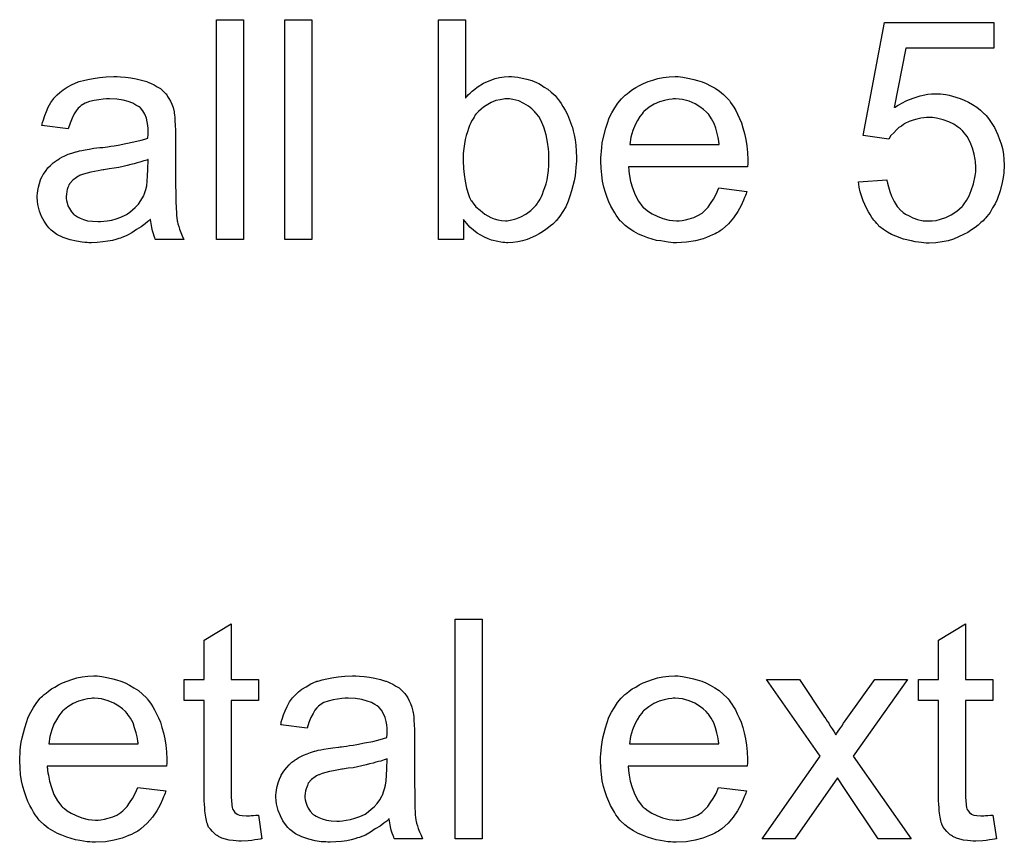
# Model space of a CAD drawing. Extents: x -2 to 8.5, y -2.9 to 5.2.
# Tile 110 of 207: x 5.561 to 5.92, y -0.144 to 0.156. Entities that reach past the tile are written whole.
import ezdxf

# ---------------------------------------------------------------- set-up
doc = ezdxf.new("R2010")
doc.units = 0
doc.layers.add('acc-ni-360-20-out-a_document', color=1, linetype='CONTINUOUS')

msp = doc.modelspace()

# ---------------------------------------------------------------- linework, layer by layer
at = {"layer": 'acc-ni-360-20-out-a_document', "color": 1}
for points in [[(5.642636, 0.07618), (5.632802, 0.07618), (5.632802, 0.156245), (5.642636, 0.156245), (5.642636, 0.07618)], [(5.667512, 0.07618), (5.657677, 0.07618), (5.657677, 0.156245), (5.667512, 0.156245), (5.667512, 0.07618)], [(5.723511, 0.127667), (5.723627, 0.127782), (5.723742, 0.128014), (5.724089, 0.128361), (5.724668, 0.128939), (5.725246, 0.129518), (5.72594, 0.130212), (5.726866, 0.130906), (5.727792, 0.131601), (5.730106, 0.133105), (5.732767, 0.134262), (5.734271, 0.13484), (5.735891, 0.135187), (5.737626, 0.135419), (5.739362, 0.135534), (5.740287, 0.135534), (5.741329, 0.135419), (5.742601, 0.135303), (5.744105, 0.134956), (5.745841, 0.134609), (5.747692, 0.13403), (5.749428, 0.133336), (5.749659, 0.13322), (5.750238, 0.132989), (5.751163, 0.13241), (5.752204, 0.131716), (5.753477, 0.130906), (5.75475, 0.129865), (5.756138, 0.128592), (5.757295, 0.127204), (5.757411, 0.127088), (5.757758, 0.12651), (5.758337, 0.1257), (5.759031, 0.124659), (5.759841, 0.12327), (5.76065, 0.12165), (5.76146, 0.119799), (5.762155, 0.117832), (5.762155, 0.117716), (5.76227, 0.117601), (5.762386, 0.117254), (5.762502, 0.116907), (5.762733, 0.11575), (5.76308, 0.114246), (5.763427, 0.11251), (5.763774, 0.110543), (5.76389, 0.108345), (5.764006, 0.106031), (5.764006, 0.105915), (5.764006, 0.105337), (5.764006, 0.104642), (5.76389, 0.103601), (5.763774, 0.102328), (5.763659, 0.10094), (5.763427, 0.09932), (5.76308, 0.097585), (5.762155, 0.093882), (5.761576, 0.091915), (5.760882, 0.090064), (5.760072, 0.088097), (5.759031, 0.086362), (5.757874, 0.084626), (5.756601, 0.083007), (5.756485, 0.082891), (5.756254, 0.082659), (5.755907, 0.082312), (5.755328, 0.081734), (5.754518, 0.081155), (5.753708, 0.080461), (5.752783, 0.079767), (5.751626, 0.078957), (5.750353, 0.078263), (5.749081, 0.077453), (5.745957, 0.07618), (5.744337, 0.075602), (5.742601, 0.075255), (5.74075, 0.075023), (5.738899, 0.074907), (5.738436, 0.074907), (5.737858, 0.075023), (5.737163, 0.075023), (5.736354, 0.075139), (5.735312, 0.07537), (5.732998, 0.075949), (5.731725, 0.076412), (5.730453, 0.07699), (5.729064, 0.077684), (5.727792, 0.078494), (5.726403, 0.079535), (5.725131, 0.080692), (5.723974, 0.081965), (5.722817, 0.083469), (5.722817, 0.07618), (5.713676, 0.07618), (5.713676, 0.156245), (5.723511, 0.156245), (5.723511, 0.127667)], [(5.916036, 0.145832), (5.883987, 0.145832), (5.879706, 0.124196), (5.879822, 0.124311), (5.880053, 0.124427), (5.8804, 0.124659), (5.880979, 0.125006), (5.881673, 0.125353), (5.882483, 0.125816), (5.884334, 0.126741), (5.886648, 0.127667), (5.889193, 0.128477), (5.89197, 0.129055), (5.893358, 0.129286), (5.895904, 0.129286), (5.896598, 0.129171), (5.897524, 0.129055), (5.898565, 0.128939), (5.899722, 0.128708), (5.900995, 0.128361), (5.903771, 0.127551), (5.905275, 0.126972), (5.90678, 0.126163), (5.908284, 0.125353), (5.909788, 0.124427), (5.911176, 0.12327), (5.912565, 0.121997), (5.91268, 0.121882), (5.912912, 0.12165), (5.913259, 0.121303), (5.913722, 0.120725), (5.9143, 0.119915), (5.914879, 0.119105), (5.915573, 0.118064), (5.916267, 0.116907), (5.916846, 0.115634), (5.91754, 0.114246), (5.918118, 0.112626), (5.918697, 0.111006), (5.919159, 0.10927), (5.919507, 0.107303), (5.919738, 0.105337), (5.919854, 0.103254), (5.919854, 0.103138), (5.919854, 0.102791), (5.919854, 0.102213), (5.919738, 0.101403), (5.919622, 0.100477), (5.919507, 0.099436), (5.919275, 0.098163), (5.919044, 0.096891), (5.91835, 0.093882), (5.917193, 0.090758), (5.916498, 0.089139), (5.915573, 0.087635), (5.914647, 0.086015), (5.91349, 0.084511), (5.913374, 0.084395), (5.913143, 0.084048), (5.91268, 0.083585), (5.912102, 0.083007), (5.911292, 0.082312), (5.910366, 0.081387), (5.909209, 0.080577), (5.907937, 0.079651), (5.906548, 0.078726), (5.904928, 0.077916), (5.903193, 0.077106), (5.901342, 0.076296), (5.899375, 0.075717), (5.897176, 0.075255), (5.894863, 0.074907), (5.892433, 0.074792), (5.891391, 0.074792), (5.890582, 0.074907), (5.889656, 0.075023), (5.888615, 0.075139), (5.887342, 0.075255), (5.886069, 0.075602), (5.883177, 0.076296), (5.880284, 0.077337), (5.87878, 0.078031), (5.877276, 0.078841), (5.875888, 0.079767), (5.874499, 0.080808), (5.874384, 0.080924), (5.874152, 0.08104), (5.873921, 0.081502), (5.873458, 0.081965), (5.87288, 0.082544), (5.872301, 0.083238), (5.871607, 0.084163), (5.871028, 0.085205), (5.870334, 0.086246), (5.86964, 0.087519), (5.868367, 0.090296), (5.867326, 0.093535), (5.866979, 0.095271), (5.866747, 0.097122), (5.877045, 0.097932), (5.877045, 0.097816), (5.877045, 0.097585), (5.87716, 0.097238), (5.877276, 0.096659), (5.877623, 0.095386), (5.878086, 0.093651), (5.87878, 0.091915), (5.879706, 0.089948), (5.880863, 0.088213), (5.882251, 0.086593), (5.882483, 0.086478), (5.882945, 0.086015), (5.883871, 0.085436), (5.885144, 0.084742), (5.886532, 0.084048), (5.888268, 0.083469), (5.890234, 0.083007), (5.892433, 0.082891), (5.893127, 0.082891), (5.89359, 0.083007), (5.894978, 0.083122), (5.896598, 0.083585), (5.898565, 0.084163), (5.900532, 0.085089), (5.902614, 0.086478), (5.90354, 0.087287), (5.904466, 0.088213), (5.904581, 0.088329), (5.904697, 0.088444), (5.904928, 0.088791), (5.905275, 0.089139), (5.906085, 0.090411), (5.907011, 0.092031), (5.907821, 0.093998), (5.908631, 0.096428), (5.909209, 0.09932), (5.909441, 0.100824), (5.909441, 0.102444), (5.909441, 0.10256), (5.909441, 0.102791), (5.909441, 0.103254), (5.909325, 0.103832), (5.909325, 0.104527), (5.909209, 0.105337), (5.908862, 0.107188), (5.908284, 0.109386), (5.907474, 0.111584), (5.906317, 0.113667), (5.904697, 0.115634), (5.904697, 0.11575), (5.904466, 0.115865), (5.903887, 0.116444), (5.902846, 0.117254), (5.901457, 0.118179), (5.899606, 0.118989), (5.897524, 0.119799), (5.895094, 0.120378), (5.893706, 0.120609), (5.891507, 0.120609), (5.890582, 0.120493), (5.889425, 0.120378), (5.888036, 0.120031), (5.886648, 0.119683), (5.885144, 0.119105), (5.88364, 0.118411), (5.883524, 0.118295), (5.883061, 0.118064), (5.882367, 0.117485), (5.881441, 0.116907), (5.880516, 0.116097), (5.87959, 0.115055), (5.878549, 0.114014), (5.877739, 0.112741), (5.868483, 0.114014), (5.876235, 0.155203), (5.916036, 0.155203), (5.916036, 0.145832)], [(5.597861, 0.135419), (5.599596, 0.135303), (5.601563, 0.135071), (5.60353, 0.134724), (5.605497, 0.134262), (5.607348, 0.133683), (5.607579, 0.133567), (5.608158, 0.133336), (5.608968, 0.132989), (5.610009, 0.132526), (5.611166, 0.131832), (5.612323, 0.131138), (5.613364, 0.130212), (5.61429, 0.129286), (5.614406, 0.129171), (5.614637, 0.128824), (5.614984, 0.128245), (5.615447, 0.127551), (5.616025, 0.12651), (5.616488, 0.125468), (5.616951, 0.124196), (5.617298, 0.122692), (5.617298, 0.122576), (5.617414, 0.122229), (5.61753, 0.121535), (5.617645, 0.120609), (5.617645, 0.119336), (5.617761, 0.117832), (5.617877, 0.115865), (5.617877, 0.113667), (5.617877, 0.100477), (5.617877, 0.100362), (5.617877, 0.099899), (5.617877, 0.099204), (5.617877, 0.098279), (5.617877, 0.097238), (5.617877, 0.095965), (5.617992, 0.093188), (5.617992, 0.090296), (5.618108, 0.087403), (5.618224, 0.08613), (5.618224, 0.084973), (5.61834, 0.083932), (5.618455, 0.083122), (5.618455, 0.083007), (5.618571, 0.082544), (5.618687, 0.08185), (5.619034, 0.080924), (5.619265, 0.079883), (5.619728, 0.078726), (5.620306, 0.077453), (5.620885, 0.07618), (5.610588, 0.07618), (5.610472, 0.076296), (5.610356, 0.076759), (5.610125, 0.077337), (5.609778, 0.078263), (5.609431, 0.079304), (5.609199, 0.080577), (5.608968, 0.081965), (5.608736, 0.083469), (5.608621, 0.083469), (5.608505, 0.083238), (5.607811, 0.082659), (5.60677, 0.08185), (5.605381, 0.080808), (5.603646, 0.079767), (5.60191, 0.07861), (5.600059, 0.077569), (5.598092, 0.076759), (5.597861, 0.076643), (5.597166, 0.076527), (5.596125, 0.07618), (5.594852, 0.075833), (5.593233, 0.075486), (5.591381, 0.075255), (5.589299, 0.075023), (5.587216, 0.074907), (5.586291, 0.074907), (5.585596, 0.075023), (5.584787, 0.075023), (5.583861, 0.075139), (5.581778, 0.075486), (5.579464, 0.076064), (5.576919, 0.076874), (5.574605, 0.078031), (5.572522, 0.079535), (5.572291, 0.079767), (5.571712, 0.080345), (5.570903, 0.081387), (5.569977, 0.082775), (5.569051, 0.084511), (5.568241, 0.086478), (5.567663, 0.088907), (5.567547, 0.090064), (5.567431, 0.091453), (5.567431, 0.091684), (5.567431, 0.092147), (5.567547, 0.092957), (5.567663, 0.093998), (5.567894, 0.095271), (5.568241, 0.096543), (5.568704, 0.097932), (5.569283, 0.099204), (5.569398, 0.09932), (5.56963, 0.099783), (5.570093, 0.100477), (5.570671, 0.101287), (5.571365, 0.102213), (5.572291, 0.103138), (5.573217, 0.104064), (5.574373, 0.104874), (5.574489, 0.10499), (5.574952, 0.105221), (5.57553, 0.105684), (5.576456, 0.106147), (5.577497, 0.106609), (5.57877, 0.107188), (5.580043, 0.107651), (5.581547, 0.108113), (5.581663, 0.108113), (5.582125, 0.108229), (5.58282, 0.10846), (5.583745, 0.108576), (5.584902, 0.108808), (5.586406, 0.109039), (5.588142, 0.109386), (5.590224, 0.109618), (5.59034, 0.109618), (5.590803, 0.109733), (5.591381, 0.109733), (5.592191, 0.109849), (5.593117, 0.109965), (5.594274, 0.110196), (5.595547, 0.110312), (5.596935, 0.110543), (5.599712, 0.111122), (5.60272, 0.1117), (5.605381, 0.112394), (5.606654, 0.112741), (5.607811, 0.113088), (5.607811, 0.113204), (5.607811, 0.113436), (5.607926, 0.11413), (5.607926, 0.11494), (5.607926, 0.115403), (5.607926, 0.115634), (5.607926, 0.11575), (5.607926, 0.115865), (5.607926, 0.116559), (5.607811, 0.117716), (5.607579, 0.118989), (5.607232, 0.120378), (5.606654, 0.121766), (5.60596, 0.123039), (5.605034, 0.12408), (5.604918, 0.124196), (5.60434, 0.124659), (5.603414, 0.125121), (5.602257, 0.125816), (5.600637, 0.126394), (5.598786, 0.126972), (5.596472, 0.12732), (5.593811, 0.127435), (5.592654, 0.127435), (5.591497, 0.12732), (5.589877, 0.127088), (5.588257, 0.126857), (5.586522, 0.126394), (5.584902, 0.125816), (5.583514, 0.125006), (5.583398, 0.12489), (5.582935, 0.124543), (5.582357, 0.123964), (5.581663, 0.123039), (5.580968, 0.121882), (5.580158, 0.120378), (5.579464, 0.118526), (5.57877, 0.116444), (5.569167, 0.117716), (5.569167, 0.117832), (5.569283, 0.117948), (5.569283, 0.118295), (5.569398, 0.118758), (5.569745, 0.119799), (5.570208, 0.121303), (5.570787, 0.122807), (5.571481, 0.124427), (5.572407, 0.126047), (5.573448, 0.127551), (5.573564, 0.127667), (5.574026, 0.12813), (5.574721, 0.128824), (5.575646, 0.129749), (5.576919, 0.130675), (5.578423, 0.131601), (5.580158, 0.132642), (5.582125, 0.133452), (5.582241, 0.133452), (5.582357, 0.133567), (5.582704, 0.133683), (5.583167, 0.133799), (5.584324, 0.134146), (5.585944, 0.134493), (5.587795, 0.13484), (5.590109, 0.135187), (5.592538, 0.135419), (5.595315, 0.135534), (5.596588, 0.135534), (5.597861, 0.135419)], [(5.80184, 0.135419), (5.802765, 0.135303), (5.803922, 0.135071), (5.805195, 0.13484), (5.806699, 0.134493), (5.808087, 0.134146), (5.809707, 0.133567), (5.811211, 0.132989), (5.812831, 0.132179), (5.814451, 0.131253), (5.816071, 0.130212), (5.817575, 0.128939), (5.818963, 0.127551), (5.819079, 0.127435), (5.81931, 0.127204), (5.819658, 0.126741), (5.82012, 0.126047), (5.820699, 0.125237), (5.821277, 0.124311), (5.821971, 0.123154), (5.822666, 0.121766), (5.82336, 0.120262), (5.824054, 0.118642), (5.824633, 0.116791), (5.825211, 0.114824), (5.825674, 0.112626), (5.826021, 0.110312), (5.826252, 0.107882), (5.826368, 0.105221), (5.826368, 0.105105), (5.826368, 0.104642), (5.826368, 0.103832), (5.826252, 0.102675), (5.782865, 0.102675), (5.782865, 0.10256), (5.782865, 0.102213), (5.782981, 0.10175), (5.782981, 0.101056), (5.783096, 0.100246), (5.783328, 0.09932), (5.783675, 0.097238), (5.784369, 0.094924), (5.785295, 0.092378), (5.786567, 0.090064), (5.788187, 0.087982), (5.788303, 0.087982), (5.788418, 0.08775), (5.789113, 0.087172), (5.790154, 0.086362), (5.791542, 0.085552), (5.793394, 0.084626), (5.795476, 0.083816), (5.79779, 0.083238), (5.799063, 0.083122), (5.800451, 0.083007), (5.801377, 0.083007), (5.802418, 0.083122), (5.803691, 0.083354), (5.805079, 0.083701), (5.806699, 0.084163), (5.808203, 0.084858), (5.809707, 0.085783), (5.809823, 0.085899), (5.810401, 0.086362), (5.811096, 0.087056), (5.811906, 0.087982), (5.812831, 0.089254), (5.813873, 0.090874), (5.814914, 0.092725), (5.815839, 0.094924), (5.826021, 0.093651), (5.826021, 0.093535), (5.825905, 0.093304), (5.82579, 0.092841), (5.825558, 0.092147), (5.825211, 0.091453), (5.824864, 0.090527), (5.823938, 0.08856), (5.822781, 0.086362), (5.821162, 0.084048), (5.81931, 0.08185), (5.816996, 0.079767), (5.816881, 0.079767), (5.816649, 0.079535), (5.816302, 0.079304), (5.815839, 0.078957), (5.815145, 0.07861), (5.814451, 0.078263), (5.813525, 0.0778), (5.812484, 0.077337), (5.811327, 0.076874), (5.81017, 0.076412), (5.807278, 0.075717), (5.804038, 0.075139), (5.800451, 0.074907), (5.799179, 0.074907), (5.798369, 0.075023), (5.797327, 0.075139), (5.796055, 0.07537), (5.794666, 0.075602), (5.793162, 0.075833), (5.789923, 0.076759), (5.788187, 0.077453), (5.786567, 0.078147), (5.784832, 0.079073), (5.783212, 0.080114), (5.781708, 0.081271), (5.780204, 0.082659), (5.780088, 0.082775), (5.779857, 0.083007), (5.77951, 0.083469), (5.779047, 0.084163), (5.778468, 0.084973), (5.77789, 0.085899), (5.777196, 0.087056), (5.776501, 0.088329), (5.775807, 0.089833), (5.775113, 0.091453), (5.774534, 0.093304), (5.773956, 0.095271), (5.773493, 0.097353), (5.773146, 0.099667), (5.772915, 0.102097), (5.772799, 0.104642), (5.772799, 0.104758), (5.772799, 0.105337), (5.772799, 0.106031), (5.772915, 0.107072), (5.77303, 0.108345), (5.773146, 0.109733), (5.773377, 0.111353), (5.773725, 0.112973), (5.77465, 0.116675), (5.775229, 0.118526), (5.775923, 0.120493), (5.776849, 0.122344), (5.77789, 0.12408), (5.779047, 0.125816), (5.780319, 0.127435), (5.780435, 0.127551), (5.780667, 0.127782), (5.781129, 0.12813), (5.781708, 0.128708), (5.782402, 0.129286), (5.783328, 0.129981), (5.784369, 0.130791), (5.785642, 0.131485), (5.786914, 0.132295), (5.788418, 0.132989), (5.790038, 0.133683), (5.791774, 0.134262), (5.793625, 0.13484), (5.795592, 0.135187), (5.797675, 0.135419), (5.799873, 0.135534), (5.80103, 0.135534), (5.80184, 0.135419)], [(5.739593, 0.127435), (5.737858, 0.127435), (5.737395, 0.12732), (5.736122, 0.127088), (5.734618, 0.126741), (5.732882, 0.126047), (5.731031, 0.125006), (5.730106, 0.124427), (5.72918, 0.123617), (5.728255, 0.122807), (5.727329, 0.121766), (5.727329, 0.12165), (5.727097, 0.121535), (5.726866, 0.121188), (5.726635, 0.120725), (5.726288, 0.120146), (5.725825, 0.119452), (5.725478, 0.118642), (5.725015, 0.117716), (5.724552, 0.116559), (5.724205, 0.115403), (5.723742, 0.114014), (5.723395, 0.112626), (5.723164, 0.111006), (5.722932, 0.10927), (5.722701, 0.107535), (5.722701, 0.105568), (5.722701, 0.105452), (5.722701, 0.105105), (5.722701, 0.104527), (5.722701, 0.103832), (5.722817, 0.103023), (5.722817, 0.101981), (5.723048, 0.099783), (5.723395, 0.097353), (5.723858, 0.094808), (5.724552, 0.092494), (5.725015, 0.091453), (5.725478, 0.090527), (5.725478, 0.090411), (5.725709, 0.09018), (5.72594, 0.089833), (5.726288, 0.08937), (5.727329, 0.088097), (5.728833, 0.086825), (5.730569, 0.085436), (5.732767, 0.084163), (5.733924, 0.083701), (5.735312, 0.083354), (5.736585, 0.083122), (5.738089, 0.083007), (5.738667, 0.083007), (5.73913, 0.083122), (5.740403, 0.083354), (5.741907, 0.083701), (5.743643, 0.084395), (5.745494, 0.08532), (5.747345, 0.086709), (5.748271, 0.087635), (5.749196, 0.08856), (5.749196, 0.088676), (5.749428, 0.088791), (5.749659, 0.089139), (5.74989, 0.089601), (5.750353, 0.09018), (5.7507, 0.090874), (5.751163, 0.0918), (5.751626, 0.092725), (5.751973, 0.093882), (5.752436, 0.095039), (5.752899, 0.096428), (5.753246, 0.097932), (5.753477, 0.099552), (5.753708, 0.101287), (5.75394, 0.103254), (5.75394, 0.105221), (5.75394, 0.105337), (5.75394, 0.105684), (5.75394, 0.106262), (5.753824, 0.107072), (5.753824, 0.107998), (5.753708, 0.109155), (5.753361, 0.111584), (5.752899, 0.114246), (5.752089, 0.117138), (5.750932, 0.119683), (5.750238, 0.120956), (5.749428, 0.121997), (5.749428, 0.122113), (5.749196, 0.122229), (5.748618, 0.122807), (5.747692, 0.123733), (5.746419, 0.124774), (5.7448, 0.1257), (5.742948, 0.126625), (5.74075, 0.127204), (5.739593, 0.127435)], [(5.799989, 0.127435), (5.799294, 0.127435), (5.798832, 0.12732), (5.797559, 0.127204), (5.796055, 0.126857), (5.794203, 0.126278), (5.792237, 0.125468), (5.790385, 0.124311), (5.788534, 0.122807), (5.788303, 0.122576), (5.78784, 0.121997), (5.78703, 0.120956), (5.78622, 0.119568), (5.785295, 0.117948), (5.784485, 0.115865), (5.783791, 0.113436), (5.783443, 0.110775), (5.815955, 0.110775), (5.815955, 0.11089), (5.815955, 0.111122), (5.815839, 0.111469), (5.815839, 0.111931), (5.815608, 0.11332), (5.815261, 0.114824), (5.814682, 0.116675), (5.814104, 0.118411), (5.813178, 0.120146), (5.812137, 0.12165), (5.812137, 0.121766), (5.811906, 0.121882), (5.811327, 0.122576), (5.810286, 0.123501), (5.808897, 0.124543), (5.807162, 0.125584), (5.805079, 0.12651), (5.80265, 0.127204), (5.801377, 0.12732), (5.799989, 0.127435)], [(5.607926, 0.105337), (5.607811, 0.105337), (5.607695, 0.105221), (5.607348, 0.105105), (5.606885, 0.10499), (5.606307, 0.104758), (5.605613, 0.104527), (5.604803, 0.104295), (5.603877, 0.104064), (5.602836, 0.103717), (5.601563, 0.103485), (5.60029, 0.103138), (5.598786, 0.102791), (5.597166, 0.102444), (5.595547, 0.102097), (5.593695, 0.101866), (5.591729, 0.101519), (5.591497, 0.101519), (5.590803, 0.101403), (5.589646, 0.101171), (5.588373, 0.10094), (5.586985, 0.100709), (5.585596, 0.100362), (5.584324, 0.100014), (5.583167, 0.099552), (5.583051, 0.099552), (5.582704, 0.09932), (5.582241, 0.099089), (5.581778, 0.098742), (5.58039, 0.097816), (5.579233, 0.096428), (5.579233, 0.096312), (5.579002, 0.096081), (5.578886, 0.095618), (5.578654, 0.095039), (5.578423, 0.094345), (5.578192, 0.093651), (5.578076, 0.092725), (5.57796, 0.0918), (5.57796, 0.091684), (5.57796, 0.091106), (5.578076, 0.090411), (5.578307, 0.089486), (5.578654, 0.088444), (5.579233, 0.087403), (5.579927, 0.086246), (5.580853, 0.085205), (5.580968, 0.085089), (5.581431, 0.084858), (5.582125, 0.084395), (5.583051, 0.083932), (5.584324, 0.083469), (5.585828, 0.083007), (5.587563, 0.082775), (5.589646, 0.082659), (5.590572, 0.082659), (5.591729, 0.082775), (5.593001, 0.083007), (5.594621, 0.083238), (5.596241, 0.083701), (5.597976, 0.084279), (5.599712, 0.085089), (5.599943, 0.085205), (5.600406, 0.085552), (5.601216, 0.08613), (5.602141, 0.08694), (5.603183, 0.087866), (5.60434, 0.089023), (5.605265, 0.090411), (5.606191, 0.091915), (5.606307, 0.092031), (5.606422, 0.092494), (5.606654, 0.093304), (5.607001, 0.094345), (5.607348, 0.095734), (5.607579, 0.097353), (5.607695, 0.09932), (5.607811, 0.101634), (5.607926, 0.105337)], [(5.638124, -0.084157), (5.648074, -0.084157), (5.648074, -0.091793), (5.638124, -0.091793), (5.638124, -0.125925), (5.638124, -0.126156), (5.638124, -0.126619), (5.638124, -0.127313), (5.63824, -0.128123), (5.638356, -0.129974), (5.638471, -0.130784), (5.638587, -0.131363), (5.638703, -0.131594), (5.63905, -0.132057), (5.639513, -0.132635), (5.640323, -0.133214), (5.640554, -0.133329), (5.641132, -0.133561), (5.642174, -0.133792), (5.643678, -0.133908), (5.644835, -0.133908), (5.645413, -0.133792), (5.646223, -0.133792), (5.647149, -0.133677), (5.648074, -0.133561), (5.649347, -0.142238), (5.649116, -0.142238), (5.648653, -0.142354), (5.647843, -0.14247), (5.646802, -0.142585), (5.645645, -0.142817), (5.644372, -0.142933), (5.641827, -0.143048), (5.640901, -0.143048), (5.639975, -0.142933), (5.638818, -0.142817), (5.63743, -0.142701), (5.636042, -0.142354), (5.634769, -0.142007), (5.633496, -0.141428), (5.633381, -0.141313), (5.633033, -0.141081), (5.632571, -0.140734), (5.631876, -0.140156), (5.631298, -0.139577), (5.630604, -0.138767), (5.629909, -0.137957), (5.629447, -0.136916), (5.629447, -0.1368), (5.629215, -0.136338), (5.6291, -0.135528), (5.628868, -0.134371), (5.628637, -0.132867), (5.628521, -0.131941), (5.628521, -0.1309), (5.628405, -0.129627), (5.62829, -0.128354), (5.62829, -0.126966), (5.62829, -0.125346), (5.62829, -0.091793), (5.621001, -0.091793), (5.621001, -0.084157), (5.62829, -0.084157), (5.62829, -0.06981), (5.638124, -0.063909), (5.638124, -0.084157)], [(5.729643, -0.142238), (5.719808, -0.142238), (5.719808, -0.062174), (5.729643, -0.062174), (5.729643, -0.142238)], [(5.905738, -0.084157), (5.915689, -0.084157), (5.915689, -0.091793), (5.905738, -0.091793), (5.905738, -0.125925), (5.905738, -0.126156), (5.905738, -0.126619), (5.905738, -0.127313), (5.905854, -0.128123), (5.90597, -0.129974), (5.906085, -0.130784), (5.906201, -0.131363), (5.906317, -0.131594), (5.906664, -0.132057), (5.907127, -0.132635), (5.907937, -0.133214), (5.908168, -0.133329), (5.908747, -0.133561), (5.909788, -0.133792), (5.911292, -0.133908), (5.912449, -0.133908), (5.913027, -0.133792), (5.913837, -0.133792), (5.914763, -0.133677), (5.915689, -0.133561), (5.916961, -0.142238), (5.91673, -0.142238), (5.916267, -0.142354), (5.915457, -0.14247), (5.914416, -0.142585), (5.913259, -0.142817), (5.911986, -0.142933), (5.909441, -0.143048), (5.908515, -0.143048), (5.90759, -0.142933), (5.906432, -0.142817), (5.905044, -0.142701), (5.903656, -0.142354), (5.902383, -0.142007), (5.90111, -0.141428), (5.900995, -0.141313), (5.900648, -0.141081), (5.900185, -0.140734), (5.89949, -0.140156), (5.898912, -0.139577), (5.898218, -0.138767), (5.897524, -0.137957), (5.897061, -0.136916), (5.897061, -0.1368), (5.896829, -0.136338), (5.896714, -0.135528), (5.896482, -0.134371), (5.896251, -0.132867), (5.896135, -0.131941), (5.896135, -0.1309), (5.89602, -0.129627), (5.895904, -0.128354), (5.895904, -0.126966), (5.895904, -0.125346), (5.895904, -0.091793), (5.888615, -0.091793), (5.888615, -0.084157), (5.895904, -0.084157), (5.895904, -0.06981), (5.905738, -0.063909), (5.905738, -0.084157)], [(5.590109, -0.083), (5.591034, -0.083116), (5.592191, -0.083347), (5.593464, -0.083578), (5.594968, -0.083925), (5.596356, -0.084273), (5.597976, -0.084851), (5.59948, -0.08543), (5.6011, -0.08624), (5.60272, -0.087165), (5.60434, -0.088206), (5.605844, -0.089479), (5.607232, -0.090868), (5.607348, -0.090983), (5.607579, -0.091215), (5.607926, -0.091677), (5.608389, -0.092372), (5.608968, -0.093181), (5.609546, -0.094107), (5.61024, -0.095264), (5.610935, -0.096653), (5.611629, -0.098157), (5.612323, -0.099776), (5.612902, -0.101628), (5.61348, -0.103594), (5.613943, -0.105793), (5.61429, -0.108107), (5.614521, -0.110537), (5.614637, -0.113198), (5.614637, -0.113313), (5.614637, -0.113776), (5.614637, -0.114586), (5.614521, -0.115743), (5.571134, -0.115743), (5.571134, -0.115859), (5.571134, -0.116206), (5.57125, -0.116669), (5.57125, -0.117363), (5.571365, -0.118173), (5.571597, -0.119098), (5.571944, -0.121181), (5.572638, -0.123495), (5.573564, -0.12604), (5.574836, -0.128354), (5.576456, -0.130437), (5.576572, -0.130437), (5.576688, -0.130668), (5.577382, -0.131247), (5.578423, -0.132057), (5.579811, -0.132867), (5.581663, -0.133792), (5.583745, -0.134602), (5.586059, -0.135181), (5.587332, -0.135296), (5.58872, -0.135412), (5.589646, -0.135412), (5.590687, -0.135296), (5.59196, -0.135065), (5.593348, -0.134718), (5.594968, -0.134255), (5.596472, -0.133561), (5.597976, -0.132635), (5.598092, -0.132519), (5.598671, -0.132057), (5.599365, -0.131363), (5.600175, -0.130437), (5.6011, -0.129164), (5.602141, -0.127544), (5.603183, -0.125693), (5.604108, -0.123495), (5.61429, -0.124768), (5.61429, -0.124883), (5.614174, -0.125115), (5.614059, -0.125578), (5.613827, -0.126272), (5.61348, -0.126966), (5.613133, -0.127891), (5.612207, -0.129858), (5.61105, -0.132057), (5.609431, -0.134371), (5.607579, -0.136569), (5.605265, -0.138652), (5.60515, -0.138652), (5.604918, -0.138883), (5.604571, -0.139114), (5.604108, -0.139462), (5.603414, -0.139809), (5.60272, -0.140156), (5.601794, -0.140619), (5.600753, -0.141081), (5.599596, -0.141544), (5.598439, -0.142007), (5.595547, -0.142701), (5.592307, -0.14328), (5.58872, -0.143511), (5.587448, -0.143511), (5.586638, -0.143395), (5.585596, -0.14328), (5.584324, -0.143048), (5.582935, -0.142817), (5.581431, -0.142585), (5.578192, -0.14166), (5.576456, -0.140966), (5.574836, -0.140271), (5.573101, -0.139346), (5.571481, -0.138304), (5.569977, -0.137148), (5.568473, -0.135759), (5.568357, -0.135643), (5.568126, -0.135412), (5.567779, -0.134949), (5.567316, -0.134255), (5.566737, -0.133445), (5.566159, -0.132519), (5.565465, -0.131363), (5.56477, -0.13009), (5.564076, -0.128586), (5.563382, -0.126966), (5.562803, -0.125115), (5.562225, -0.123148), (5.561762, -0.121065), (5.561415, -0.118751), (5.561184, -0.116322), (5.561068, -0.113776), (5.561068, -0.11366), (5.561068, -0.113082), (5.561068, -0.112388), (5.561184, -0.111346), (5.561299, -0.110074), (5.561415, -0.108685), (5.561646, -0.107066), (5.561994, -0.105446), (5.562919, -0.101743), (5.563498, -0.099892), (5.564192, -0.097925), (5.565118, -0.096074), (5.566159, -0.094338), (5.567316, -0.092603), (5.568588, -0.090983), (5.568704, -0.090868), (5.568936, -0.090636), (5.569398, -0.090289), (5.569977, -0.08971), (5.570671, -0.089132), (5.571597, -0.088438), (5.572638, -0.087628), (5.573911, -0.086934), (5.575183, -0.086124), (5.576688, -0.08543), (5.578307, -0.084735), (5.580043, -0.084157), (5.581894, -0.083578), (5.583861, -0.083231), (5.585944, -0.083), (5.588142, -0.082884), (5.589299, -0.082884), (5.590109, -0.083)], [(5.684867, -0.083), (5.686602, -0.083116), (5.688569, -0.083347), (5.690536, -0.083694), (5.692503, -0.084157), (5.694354, -0.084735), (5.694586, -0.084851), (5.695164, -0.085082), (5.695974, -0.08543), (5.697016, -0.085892), (5.698172, -0.086587), (5.699329, -0.087281), (5.700371, -0.088206), (5.701296, -0.089132), (5.701412, -0.089248), (5.701644, -0.089595), (5.701991, -0.090173), (5.702453, -0.090868), (5.703032, -0.091909), (5.703495, -0.09295), (5.703958, -0.094223), (5.704305, -0.095727), (5.704305, -0.095843), (5.70442, -0.09619), (5.704536, -0.096884), (5.704652, -0.097809), (5.704652, -0.099082), (5.704767, -0.100586), (5.704883, -0.102553), (5.704883, -0.104751), (5.704883, -0.117941), (5.704883, -0.118057), (5.704883, -0.11852), (5.704883, -0.119214), (5.704883, -0.12014), (5.704883, -0.121181), (5.704883, -0.122454), (5.704999, -0.12523), (5.704999, -0.128123), (5.705114, -0.131015), (5.70523, -0.132288), (5.70523, -0.133445), (5.705346, -0.134486), (5.705462, -0.135296), (5.705462, -0.135412), (5.705577, -0.135875), (5.705693, -0.136569), (5.70604, -0.137495), (5.706271, -0.138536), (5.706734, -0.139693), (5.707313, -0.140966), (5.707891, -0.142238), (5.697594, -0.142238), (5.697478, -0.142123), (5.697363, -0.14166), (5.697131, -0.141081), (5.696784, -0.140156), (5.696437, -0.139114), (5.696206, -0.137842), (5.695974, -0.136453), (5.695743, -0.134949), (5.695627, -0.134949), (5.695511, -0.135181), (5.694817, -0.135759), (5.693776, -0.136569), (5.692387, -0.13761), (5.690652, -0.138652), (5.688917, -0.139809), (5.687065, -0.14085), (5.685098, -0.14166), (5.684867, -0.141775), (5.684173, -0.141891), (5.683132, -0.142238), (5.681859, -0.142585), (5.680239, -0.142933), (5.678388, -0.143164), (5.676305, -0.143395), (5.674223, -0.143511), (5.673297, -0.143511), (5.672603, -0.143395), (5.671793, -0.143395), (5.670867, -0.14328), (5.668785, -0.142933), (5.666471, -0.142354), (5.663925, -0.141544), (5.661611, -0.140387), (5.659529, -0.138883), (5.659297, -0.138652), (5.658719, -0.138073), (5.657909, -0.137032), (5.656983, -0.135643), (5.656058, -0.133908), (5.655248, -0.131941), (5.654669, -0.129511), (5.654554, -0.128354), (5.654438, -0.126966), (5.654438, -0.126734), (5.654438, -0.126272), (5.654554, -0.125462), (5.654669, -0.124421), (5.654901, -0.123148), (5.655248, -0.121875), (5.655711, -0.120487), (5.656289, -0.119214), (5.656405, -0.119098), (5.656636, -0.118635), (5.657099, -0.117941), (5.657677, -0.117131), (5.658372, -0.116206), (5.659297, -0.11528), (5.660223, -0.114355), (5.66138, -0.113545), (5.661496, -0.113429), (5.661958, -0.113198), (5.662537, -0.112735), (5.663462, -0.112272), (5.664504, -0.111809), (5.665776, -0.111231), (5.667049, -0.110768), (5.668553, -0.110305), (5.668669, -0.110305), (5.669132, -0.110189), (5.669826, -0.109958), (5.670752, -0.109842), (5.671909, -0.109611), (5.673413, -0.109379), (5.675148, -0.109032), (5.677231, -0.108801), (5.677346, -0.108801), (5.677809, -0.108685), (5.678388, -0.108685), (5.679198, -0.10857), (5.680123, -0.108454), (5.68128, -0.108222), (5.682553, -0.108107), (5.683941, -0.107875), (5.686718, -0.107297), (5.689726, -0.106718), (5.692387, -0.106024), (5.69366, -0.105677), (5.694817, -0.10533), (5.694817, -0.105214), (5.694817, -0.104983), (5.694933, -0.104289), (5.694933, -0.103479), (5.694933, -0.103016), (5.694933, -0.102785), (5.694933, -0.102669), (5.694933, -0.102553), (5.694933, -0.101859), (5.694817, -0.100702), (5.694586, -0.099429), (5.694239, -0.098041), (5.69366, -0.096653), (5.692966, -0.09538), (5.69204, -0.094338), (5.691925, -0.094223), (5.691346, -0.09376), (5.690421, -0.093297), (5.689264, -0.092603), (5.687644, -0.092025), (5.685793, -0.091446), (5.683479, -0.091099), (5.680818, -0.090983), (5.67966, -0.090983), (5.678503, -0.091099), (5.676884, -0.09133), (5.675264, -0.091562), (5.673528, -0.092025), (5.671909, -0.092603), (5.67052, -0.093413), (5.670404, -0.093529), (5.669942, -0.093876), (5.669363, -0.094454), (5.668669, -0.09538), (5.667975, -0.096537), (5.667165, -0.098041), (5.666471, -0.099892), (5.665776, -0.101975), (5.656173, -0.100702), (5.656173, -0.100586), (5.656289, -0.100471), (5.656289, -0.100124), (5.656405, -0.099661), (5.656752, -0.098619), (5.657215, -0.097115), (5.657793, -0.095611), (5.658487, -0.093991), (5.659413, -0.092372), (5.660454, -0.090868), (5.66057, -0.090752), (5.661033, -0.090289), (5.661727, -0.089595), (5.662653, -0.088669), (5.663925, -0.087744), (5.665429, -0.086818), (5.667165, -0.085777), (5.669132, -0.084967), (5.669248, -0.084967), (5.669363, -0.084851), (5.66971, -0.084735), (5.670173, -0.08462), (5.67133, -0.084273), (5.67295, -0.083925), (5.674801, -0.083578), (5.677115, -0.083231), (5.679545, -0.083), (5.682322, -0.082884), (5.683594, -0.082884), (5.684867, -0.083)], [(5.801724, -0.083), (5.80265, -0.083116), (5.803807, -0.083347), (5.805079, -0.083578), (5.806583, -0.083925), (5.807972, -0.084273), (5.809592, -0.084851), (5.811096, -0.08543), (5.812716, -0.08624), (5.814335, -0.087165), (5.815955, -0.088206), (5.817459, -0.089479), (5.818848, -0.090868), (5.818963, -0.090983), (5.819195, -0.091215), (5.819542, -0.091677), (5.820005, -0.092372), (5.820583, -0.093181), (5.821162, -0.094107), (5.821856, -0.095264), (5.82255, -0.096653), (5.823244, -0.098157), (5.823938, -0.099776), (5.824517, -0.101628), (5.825095, -0.103594), (5.825558, -0.105793), (5.825905, -0.108107), (5.826137, -0.110537), (5.826252, -0.113198), (5.826252, -0.113313), (5.826252, -0.113776), (5.826252, -0.114586), (5.826137, -0.115743), (5.782749, -0.115743), (5.782749, -0.115859), (5.782749, -0.116206), (5.782865, -0.116669), (5.782865, -0.117363), (5.782981, -0.118173), (5.783212, -0.119098), (5.783559, -0.121181), (5.784253, -0.123495), (5.785179, -0.12604), (5.786452, -0.128354), (5.788071, -0.130437), (5.788187, -0.130437), (5.788303, -0.130668), (5.788997, -0.131247), (5.790038, -0.132057), (5.791427, -0.132867), (5.793278, -0.133792), (5.79536, -0.134602), (5.797675, -0.135181), (5.798947, -0.135296), (5.800336, -0.135412), (5.801261, -0.135412), (5.802302, -0.135296), (5.803575, -0.135065), (5.804964, -0.134718), (5.806583, -0.134255), (5.808087, -0.133561), (5.809592, -0.132635), (5.809707, -0.132519), (5.810286, -0.132057), (5.81098, -0.131363), (5.81179, -0.130437), (5.812716, -0.129164), (5.813757, -0.127544), (5.814798, -0.125693), (5.815724, -0.123495), (5.825905, -0.124768), (5.825905, -0.124883), (5.82579, -0.125115), (5.825674, -0.125578), (5.825443, -0.126272), (5.825095, -0.126966), (5.824748, -0.127891), (5.823823, -0.129858), (5.822666, -0.132057), (5.821046, -0.134371), (5.819195, -0.136569), (5.816881, -0.138652), (5.816765, -0.138652), (5.816534, -0.138883), (5.816186, -0.139114), (5.815724, -0.139462), (5.815029, -0.139809), (5.814335, -0.140156), (5.81341, -0.140619), (5.812368, -0.141081), (5.811211, -0.141544), (5.810054, -0.142007), (5.807162, -0.142701), (5.803922, -0.14328), (5.800336, -0.143511), (5.799063, -0.143511), (5.798253, -0.143395), (5.797212, -0.14328), (5.795939, -0.143048), (5.794551, -0.142817), (5.793047, -0.142585), (5.789807, -0.14166), (5.788071, -0.140966), (5.786452, -0.140271), (5.784716, -0.139346), (5.783096, -0.138304), (5.781592, -0.137148), (5.780088, -0.135759), (5.779972, -0.135643), (5.779741, -0.135412), (5.779394, -0.134949), (5.778931, -0.134255), (5.778353, -0.133445), (5.777774, -0.132519), (5.77708, -0.131363), (5.776386, -0.13009), (5.775691, -0.128586), (5.774997, -0.126966), (5.774419, -0.125115), (5.77384, -0.123148), (5.773377, -0.121065), (5.77303, -0.118751), (5.772799, -0.116322), (5.772683, -0.113776), (5.772683, -0.11366), (5.772683, -0.113082), (5.772683, -0.112388), (5.772799, -0.111346), (5.772915, -0.110074), (5.77303, -0.108685), (5.773262, -0.107066), (5.773609, -0.105446), (5.774534, -0.101743), (5.775113, -0.099892), (5.775807, -0.097925), (5.776733, -0.096074), (5.777774, -0.094338), (5.778931, -0.092603), (5.780204, -0.090983), (5.780319, -0.090868), (5.780551, -0.090636), (5.781014, -0.090289), (5.781592, -0.08971), (5.782286, -0.089132), (5.783212, -0.088438), (5.784253, -0.087628), (5.785526, -0.086934), (5.786799, -0.086124), (5.788303, -0.08543), (5.789923, -0.084735), (5.791658, -0.084157), (5.793509, -0.083578), (5.795476, -0.083231), (5.797559, -0.083), (5.799757, -0.082884), (5.800914, -0.082884), (5.801724, -0.083)], [(5.86478, -0.112156), (5.885954, -0.142238), (5.873921, -0.142238), (5.861888, -0.124305), (5.859111, -0.120024), (5.843492, -0.142238), (5.831575, -0.142238), (5.852748, -0.112156), (5.833194, -0.084157), (5.845227, -0.084157), (5.854368, -0.097925), (5.854483, -0.098041), (5.85483, -0.098504), (5.855293, -0.099314), (5.855872, -0.100124), (5.85645, -0.101165), (5.857144, -0.102206), (5.857838, -0.103247), (5.858417, -0.104289), (5.858533, -0.104173), (5.85888, -0.10371), (5.859343, -0.103016), (5.859921, -0.102206), (5.860615, -0.101165), (5.86131, -0.100124), (5.862814, -0.097925), (5.872648, -0.084157), (5.884565, -0.084157), (5.86478, -0.112156)], [(5.588257, -0.090983), (5.587563, -0.090983), (5.5871, -0.091099), (5.585828, -0.091215), (5.584324, -0.091562), (5.582472, -0.09214), (5.580506, -0.09295), (5.578654, -0.094107), (5.576803, -0.095611), (5.576572, -0.095843), (5.576109, -0.096421), (5.575299, -0.097462), (5.574489, -0.098851), (5.573564, -0.100471), (5.572754, -0.102553), (5.57206, -0.104983), (5.571712, -0.107644), (5.604224, -0.107644), (5.604224, -0.107528), (5.604224, -0.107297), (5.604108, -0.10695), (5.604108, -0.106487), (5.603877, -0.105099), (5.60353, -0.103594), (5.602951, -0.101743), (5.602373, -0.100008), (5.601447, -0.098272), (5.600406, -0.096768), (5.600406, -0.096653), (5.600175, -0.096537), (5.599596, -0.095843), (5.598555, -0.094917), (5.597166, -0.093876), (5.595431, -0.092834), (5.593348, -0.091909), (5.590919, -0.091215), (5.589646, -0.091099), (5.588257, -0.090983)], [(5.799873, -0.090983), (5.799179, -0.090983), (5.798716, -0.091099), (5.797443, -0.091215), (5.795939, -0.091562), (5.794088, -0.09214), (5.792121, -0.09295), (5.79027, -0.094107), (5.788418, -0.095611), (5.788187, -0.095843), (5.787724, -0.096421), (5.786914, -0.097462), (5.786105, -0.098851), (5.785179, -0.100471), (5.784369, -0.102553), (5.783675, -0.104983), (5.783328, -0.107644), (5.815839, -0.107644), (5.815839, -0.107528), (5.815839, -0.107297), (5.815724, -0.10695), (5.815724, -0.106487), (5.815492, -0.105099), (5.815145, -0.103594), (5.814567, -0.101743), (5.813988, -0.100008), (5.813063, -0.098272), (5.812021, -0.096768), (5.812021, -0.096653), (5.81179, -0.096537), (5.811211, -0.095843), (5.81017, -0.094917), (5.808782, -0.093876), (5.807046, -0.092834), (5.804964, -0.091909), (5.802534, -0.091215), (5.801261, -0.091099), (5.799873, -0.090983)], [(5.694933, -0.113082), (5.694817, -0.113082), (5.694702, -0.113198), (5.694354, -0.113313), (5.693892, -0.113429), (5.693313, -0.11366), (5.692619, -0.113892), (5.691809, -0.114123), (5.690883, -0.114355), (5.689842, -0.114702), (5.688569, -0.114933), (5.687297, -0.11528), (5.685793, -0.115627), (5.684173, -0.115974), (5.682553, -0.116322), (5.680702, -0.116553), (5.678735, -0.1169), (5.678503, -0.1169), (5.677809, -0.117016), (5.676652, -0.117247), (5.67538, -0.117478), (5.673991, -0.11771), (5.672603, -0.118057), (5.67133, -0.118404), (5.670173, -0.118867), (5.670057, -0.118867), (5.66971, -0.119098), (5.669248, -0.11933), (5.668785, -0.119677), (5.667396, -0.120602), (5.666239, -0.121991), (5.666239, -0.122106), (5.666008, -0.122338), (5.665892, -0.122801), (5.665661, -0.123379), (5.665429, -0.124073), (5.665198, -0.124768), (5.665082, -0.125693), (5.664967, -0.126619), (5.664967, -0.126734), (5.664967, -0.127313), (5.665082, -0.128007), (5.665314, -0.128933), (5.665661, -0.129974), (5.666239, -0.131015), (5.666934, -0.132172), (5.667859, -0.133214), (5.667975, -0.133329), (5.668438, -0.133561), (5.669132, -0.134024), (5.670057, -0.134486), (5.67133, -0.134949), (5.672834, -0.135412), (5.67457, -0.135643), (5.676652, -0.135759), (5.677578, -0.135759), (5.678735, -0.135643), (5.680008, -0.135412), (5.681627, -0.135181), (5.683247, -0.134718), (5.684983, -0.134139), (5.686718, -0.133329), (5.68695, -0.133214), (5.687412, -0.132867), (5.688222, -0.132288), (5.689148, -0.131478), (5.690189, -0.130553), (5.691346, -0.129396), (5.692272, -0.128007), (5.693197, -0.126503), (5.693313, -0.126387), (5.693429, -0.125925), (5.69366, -0.125115), (5.694007, -0.124073), (5.694354, -0.122685), (5.694586, -0.121065), (5.694702, -0.119098), (5.694817, -0.116784), (5.694933, -0.113082)]]:
    msp.add_lwpolyline(points, dxfattribs=at)

doc.saveas('drawing.dxf')
